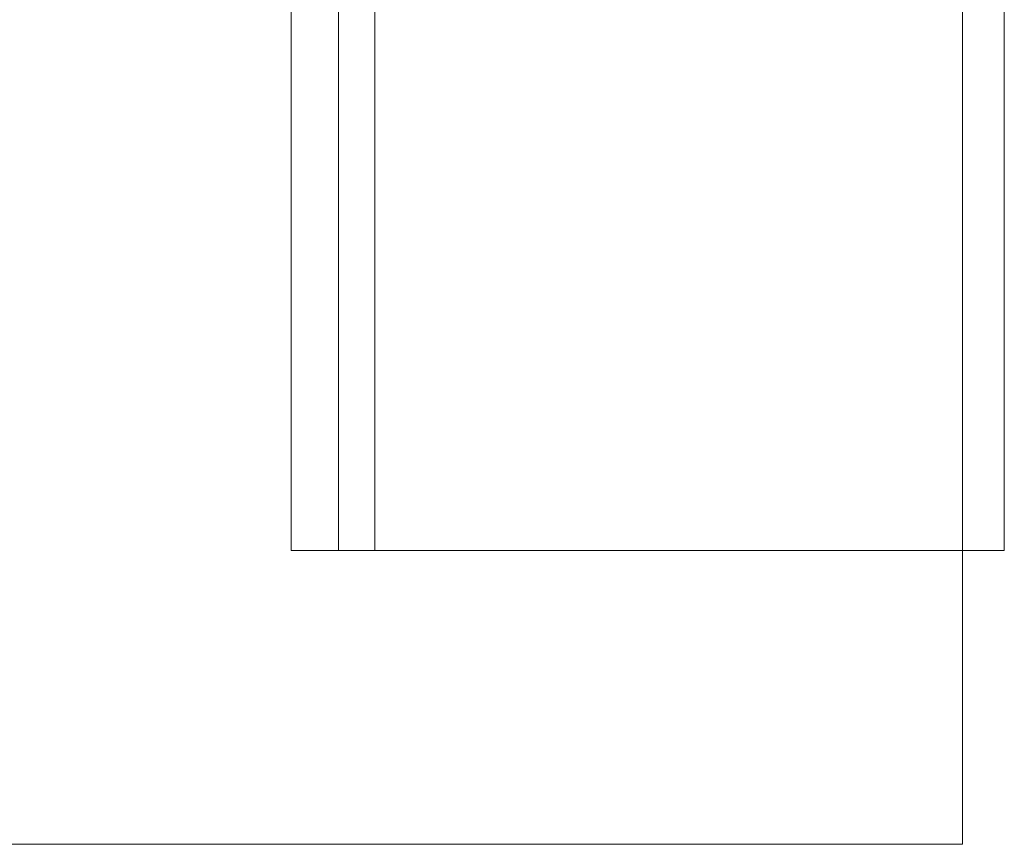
# Model space of a CAD drawing. Header units: millimetres. Extents: x 252 to 294, y 11.7 to 33.4.
# Tile 26 of 32: x 291.1 to 292.1, y 13.4 to 14.2. Entities that reach past the tile are written whole.
import ezdxf

# ---------------------------------------------------------------- set-up
doc = ezdxf.new("R2010")
doc.units = ezdxf.units.MM
doc.header["$LTSCALE"] = 10
doc.layers.add('A-DETL', color=251, linetype='Continuous')
doc.layers.add('IFC-IfcRoof-Contorno', color=250, linetype='Continuous', lineweight=5)
doc.layers.add('IFC-IfcSlab-Contorno', color=250, linetype='Continuous', lineweight=5)

msp = doc.modelspace()

# ---------------------------------------------------------------- linework, layer by layer
at = {"layer": 'A-DETL', "linetype": 'Continuous', "lineweight": 5}
for p, q in [((292.03075, 22.25357), (292.03075, 13.41357)), ((291.47075, 16.17357), (291.47075, 13.69357)), ((281.03075, 13.41357), (292.03075, 13.41357))]:
    msp.add_line(p, q, dxfattribs=at)
at = {"layer": 'A-DETL', "color": 7, "lineweight": 5}
for p, q in [((291.43601, 16.17357), (291.43601, 13.69357)), ((292.07075, 13.69357), (292.07075, 16.17357)), ((291.43601, 13.69357), (292.07075, 13.69357))]:
    msp.add_line(p, q, dxfattribs=at)
at = {"layer": 'IFC-IfcRoof-Contorno', "lineweight": 5}
for p, q in [((292.07075, 13.69357), (292.07075, 16.17357)), ((291.39075, 14.71245), (291.39075, 13.85787)), ((291.39075, 13.85787), (291.39075, 13.69357)), ((291.39075, 13.69357), (291.46216, 13.69357)), ((291.46216, 13.69357), (291.96412, 13.69357)), ((291.96412, 13.69357), (292.03075, 13.69357)), ((292.03075, 13.69357), (292.07075, 13.69357))]:
    msp.add_line(p, q, dxfattribs=at)
at = {"layer": 'IFC-IfcSlab-Contorno', "lineweight": 5}
for p, q in [((292.03075, 14.11746), (292.03075, 14.18529)), ((292.03075, 13.48038), (292.03075, 14.11746)), ((292.03075, 13.41357), (292.03075, 13.48038)), ((281.03075, 13.41357), (292.03075, 13.41357))]:
    msp.add_line(p, q, dxfattribs=at)

doc.saveas('drawing.dxf')
